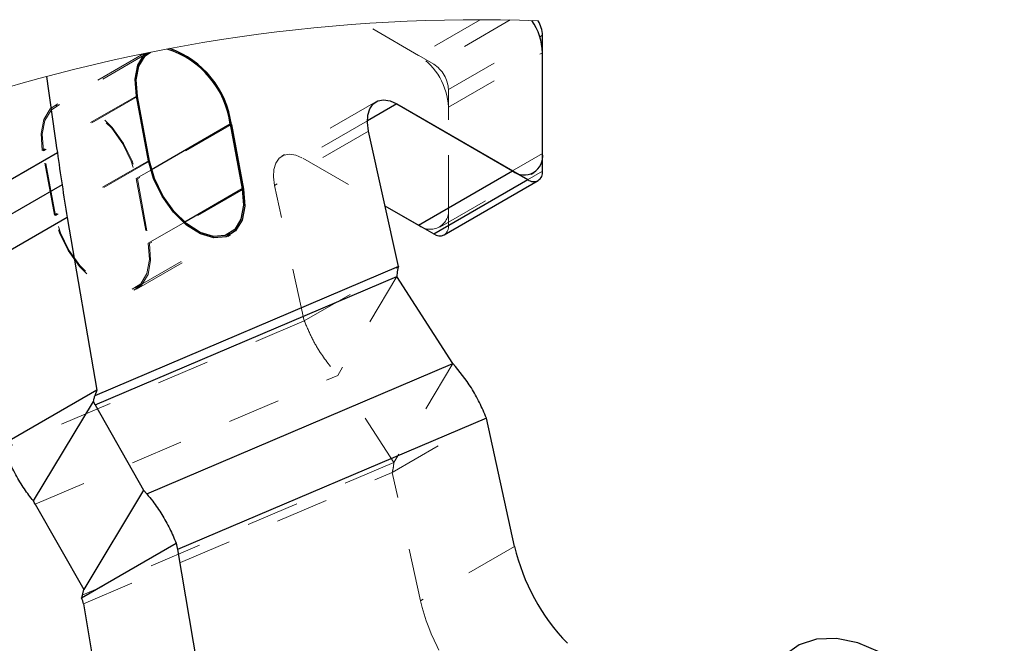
# Model space of a CAD drawing. Header units: inches. Extents: x -122 to 123, y -201 to 75.
# Tile 125 of 191: x -13.24 to -11.37, y 52.05 to 53.23. Entities that reach past the tile are written whole.
import ezdxf

# ---------------------------------------------------------------- set-up
doc = ezdxf.new("R2010")
doc.units = ezdxf.units.IN
doc.header["$MEASUREMENT"] = 0
doc.linetypes.add('HIDDEN', pattern=[0.075, 0.05, -0.025])

msp = doc.modelspace()

# ---------------------------------------------------------------- linework, layer by layer
at = {"color": 7, "linetype": 'HIDDEN', "lineweight": 18}
for p, q in [((-12.48339, 53.15929), (-12.58727, 53.21926)), ((-12.45466, 53.14271), (-12.58727, 53.21926)), ((-12.36645, 53.2268), (-12.48339, 53.15929)), ((-12.30992, 53.22627), (-12.45466, 53.14271)), ((-12.42682, 53.09449), (-12.24866, 53.19735)), ((-13.00431, 53.16256), (-13.17179, 53.06588)), ((-12.99506, 53.16444), (-13.17029, 53.06328)), ((-12.42682, 53.06131), (-12.24866, 53.16417)), ((-12.42682, 52.83731), (-12.42682, 53.09449)), ((-13.01819, 53.08231), (-13.19636, 52.97945)), ((-13.01613, 53.08169), (-13.19429, 52.97883)), ((-12.5641, 53.07129), (-12.74227, 52.96844)), ((-12.5641, 53.07129), (-12.74227, 52.96844)), ((-12.42682, 52.87049), (-12.42682, 53.06131)), ((-12.83812, 53.02833), (-13.01629, 52.92548)), ((-12.58041, 53.03525), (-12.7029, 52.96454)), ((-12.58041, 53.03525), (-12.7029, 52.96454)), ((-12.57819, 53.01598), (-12.75636, 52.91313)), ((-12.57819, 53.01598), (-12.75636, 52.91313)), ((-13.17359, 52.85691), (-13.19636, 52.97945)), ((-13.17153, 52.85629), (-13.19429, 52.97883)), ((-12.24866, 52.97334), (-12.42682, 52.87049)), ((-12.99542, 52.95976), (-13.17359, 52.85691)), ((-12.99336, 52.95914), (-13.17153, 52.85629)), ((-12.7029, 52.96454), (-12.54705, 52.87457)), ((-12.7029, 52.96454), (-12.54705, 52.87457)), ((-12.98948, 52.94277), (-13.01835, 52.9261)), ((-12.4434, 52.83386), (-12.26523, 52.93672)), ((-12.24866, 52.94017), (-12.42682, 52.83731)), ((-13.01835, 52.9261), (-12.99558, 52.80355)), ((-13.01629, 52.92548), (-12.99352, 52.80293)), ((-12.81535, 52.90579), (-12.99352, 52.80293)), ((-12.69989, 52.65668), (-12.75636, 52.91313)), ((-12.69989, 52.65668), (-12.75636, 52.91313)), ((-12.92654, 52.84341), (-12.99558, 52.80355)), ((-13.01958, 52.71911), (-12.84141, 52.82196)), ((-13.01808, 52.71651), (-12.83991, 52.81936)), ((-12.69989, 52.65668), (-12.52173, 52.75953)), ((-12.69989, 52.65668), (-12.52173, 52.75953)), ((-12.52455, 52.74073), (-12.63665, 52.55336)), ((-12.52455, 52.74073), (-12.63665, 52.55336)), ((-12.69989, 52.65668), (-13.26866, 52.41464)), ((-12.69989, 52.65668), (-13.26866, 52.41464)), ((-12.41821, 52.57588), (-12.53032, 52.38851)), ((-12.41821, 52.57588), (-12.53032, 52.38851)), ((-13.20983, 52.30945), (-12.63665, 52.55336)), ((-13.20983, 52.30945), (-12.63665, 52.55336)), ((-12.53032, 52.38851), (-12.63665, 52.55336)), ((-12.53032, 52.38851), (-12.63665, 52.55336)), ((-12.53314, 52.36971), (-12.35497, 52.47256)), ((-12.53314, 52.36971), (-12.35497, 52.47256)), ((-12.53032, 52.38851), (-13.12092, 52.13718)), ((-12.53032, 52.38851), (-13.12092, 52.13718)), ((-13.11856, 52.12059), (-12.53314, 52.36971)), ((-13.11856, 52.12059), (-12.53314, 52.36971)), ((-12.47965, 52.12676), (-12.53314, 52.36971)), ((-12.47965, 52.12676), (-12.53314, 52.36971)), ((-12.30148, 52.22961), (-12.47965, 52.12676)), ((-12.30148, 52.22961), (-12.47965, 52.12676))]:
    msp.add_line(p, q, dxfattribs=at)
at = {"color": 7, "linetype": 'Continuous', "lineweight": 25}
for p, q in [((-12.24866, 52.94017), (-12.24866, 53.19735)), ((-12.24866, 52.97334), (-12.24866, 53.16417)), ((-12.99542, 52.95976), (-13.01819, 53.08231)), ((-12.99336, 52.95914), (-13.01613, 53.08169)), ((-12.52473, 53.06739), (-12.58041, 53.03525)), ((-12.52473, 53.06739), (-12.58041, 53.03525)), ((-12.52473, 53.06739), (-12.30522, 52.94068)), ((-12.52473, 53.06739), (-12.27649, 52.92409)), ((-12.84018, 53.02895), (-12.98948, 52.94277)), ((-12.84018, 53.02895), (-12.81741, 52.90641)), ((-12.83812, 53.02833), (-12.81535, 52.90579)), ((-12.52173, 52.75953), (-12.57819, 53.01598)), ((-12.52173, 52.75953), (-12.57819, 53.01598)), ((-13.34607, 52.87265), (-13.1679, 52.9755)), ((-13.34607, 52.87265), (-13.1679, 52.9755)), ((-12.48339, 52.83782), (-12.30522, 52.94068)), ((-12.45466, 52.82124), (-12.27649, 52.92409)), ((-12.43498, 52.81929), (-12.25681, 52.92214)), ((-13.15903, 52.91413), (-13.3372, 52.81128)), ((-13.15903, 52.91413), (-13.3372, 52.81128)), ((-12.81741, 52.90641), (-12.92654, 52.84341)), ((-12.54705, 52.87457), (-12.48339, 52.83782)), ((-12.54705, 52.87457), (-12.45466, 52.82124)), ((-13.14904, 52.85242), (-13.32721, 52.74957)), ((-13.14904, 52.85242), (-13.32721, 52.74957)), ((-13.14904, 52.85242), (-13.09323, 52.52517)), ((-13.14904, 52.85242), (-13.09323, 52.52517)), ((-12.52173, 52.75953), (-13.09672, 52.51485)), ((-12.52173, 52.75953), (-13.09672, 52.51485)), ((-13.09641, 52.49738), (-12.52455, 52.74073)), ((-13.09641, 52.49738), (-12.52455, 52.74073)), ((-12.41821, 52.57588), (-12.52455, 52.74073)), ((-12.41821, 52.57588), (-12.52455, 52.74073)), ((-12.99834, 52.32901), (-12.41821, 52.57588)), ((-12.99834, 52.32901), (-12.41821, 52.57588)), ((-13.09323, 52.52517), (-13.2714, 52.42231)), ((-13.09323, 52.52517), (-13.2714, 52.42231)), ((-13.09323, 52.52517), (-13.09672, 52.51485)), ((-13.09323, 52.52517), (-13.09672, 52.51485)), ((-13.21321, 52.31556), (-13.09946, 52.504)), ((-13.21321, 52.31556), (-13.09946, 52.504)), ((-13.09641, 52.49738), (-13.00451, 52.33616)), ((-13.09641, 52.49738), (-13.00451, 52.33616)), ((-12.35497, 52.47256), (-12.94039, 52.22344)), ((-12.35497, 52.47256), (-12.94039, 52.22344)), ((-12.30148, 52.22961), (-12.35497, 52.47256)), ((-12.30148, 52.22961), (-12.35497, 52.47256)), ((-13.00451, 52.33616), (-13.11794, 52.14825)), ((-13.00451, 52.33616), (-13.11794, 52.14825)), ((-12.99834, 52.32901), (-13.00451, 52.33616)), ((-12.99834, 52.32901), (-13.00451, 52.33616)), ((-13.20983, 52.30945), (-13.11794, 52.14825)), ((-13.20983, 52.30945), (-13.11794, 52.14825)), ((-13.12203, 52.1321), (-12.94267, 52.23565)), ((-13.12203, 52.1321), (-12.94267, 52.23565)), ((-12.94039, 52.22344), (-12.79195, 51.35302)), ((-12.94039, 52.22344), (-12.79195, 51.35302)), ((-13.11856, 52.12059), (-12.97012, 51.25017)), ((-13.11856, 52.12059), (-12.97012, 51.25017))]:
    msp.add_line(p, q, dxfattribs=at)
at = {"color": 7, "linetype": 'Continuous', "lineweight": 25, "flags": 128}
for points in [[(-13.01819, 53.08231), (-13.02064, 53.11403), (-13.01559, 53.14099), (-13.00347, 53.16101), (-12.9994, 53.16356)], [(-13.01613, 53.08169), (-13.01852, 53.11268), (-13.01359, 53.13902), (-13.00174, 53.15859), (-12.9912, 53.16521)], [(-12.57819, 53.01598), (-12.58033, 53.03188), (-12.57951, 53.04624), (-12.57575, 53.05829), (-12.56927, 53.0674), (-12.5604, 53.07306), (-12.54963, 53.07498), (-12.53752, 53.07306), (-12.52473, 53.06739)], [(-12.57819, 53.01598), (-12.58033, 53.03188), (-12.57951, 53.04624), (-12.57575, 53.05829), (-12.56927, 53.0674), (-12.5604, 53.07306), (-12.54963, 53.07498), (-12.53752, 53.07306), (-12.52473, 53.06739)], [(-12.81535, 52.90579), (-12.8129, 52.87407), (-12.81795, 52.84711), (-12.83007, 52.82709), (-12.8483, 52.81563), (-12.87115, 52.81366), (-12.89678, 52.82134), (-12.9231, 52.83805), (-12.94799, 52.86243), (-12.96943, 52.89252), (-12.98568, 52.92586), (-12.99542, 52.95976)], [(-12.81741, 52.90641), (-12.81502, 52.87541), (-12.81995, 52.84907), (-12.8318, 52.82951), (-12.84961, 52.81831), (-12.87194, 52.81639), (-12.89698, 52.82389), (-12.9227, 52.84022), (-12.94702, 52.86405), (-12.96796, 52.89344), (-12.98384, 52.92602), (-12.99336, 52.95914)], [(-13.20983, 52.30945), (-13.21153, 52.31249), (-13.21321, 52.31556)], [(-13.20983, 52.30945), (-13.21153, 52.31249), (-13.21321, 52.31556)], [(-12.94267, 52.23565), (-12.94149, 52.22957), (-12.94039, 52.22344)], [(-12.94267, 52.23565), (-12.94149, 52.22957), (-12.94039, 52.22344)], [(-11.37344, 51.72138), (-11.39309, 51.77612), (-11.41899, 51.82985), (-11.45036, 51.88091), (-11.48621, 51.92775), (-11.52547, 51.96893), (-11.56692, 52.00319), (-11.6093, 52.02947), (-11.6513, 52.04697), (-11.69164, 52.05516), (-11.72908, 52.05378), (-11.76248, 52.04288), (-11.7908, 52.02278), (-11.81318, 51.99412)], [(-11.37344, 51.72138), (-11.39309, 51.77612), (-11.41899, 51.82985), (-11.45036, 51.88091), (-11.48621, 51.92775), (-11.52547, 51.96893), (-11.56692, 52.00319), (-11.6093, 52.02947), (-11.6513, 52.04697), (-11.69164, 52.05516), (-11.72908, 52.05378), (-11.76248, 52.04288), (-11.7908, 52.02278), (-11.81318, 51.99412)]]:
    msp.add_lwpolyline(points, dxfattribs=at)
at = {"color": 7, "linetype": 'HIDDEN', "lineweight": 18, "flags": 128}
for points in [[(-13.19636, 52.97945), (-13.19881, 53.01117), (-13.19376, 53.03813), (-13.18164, 53.05815), (-13.16341, 53.06961), (-13.14055, 53.07158), (-13.11493, 53.0639), (-13.08861, 53.04719), (-13.06372, 53.02281), (-13.04228, 52.99272), (-13.02603, 52.95938), (-13.01629, 52.92548)], [(-13.19429, 52.97883), (-13.19669, 53.00983), (-13.19176, 53.03617), (-13.17991, 53.05573), (-13.1621, 53.06693), (-13.13977, 53.06885), (-13.11473, 53.06135), (-13.08901, 53.04502), (-13.06469, 53.02119), (-13.04375, 52.9918), (-13.02787, 52.95922), (-13.01835, 52.9261)], [(-12.75636, 52.91313), (-12.7585, 52.92903), (-12.75768, 52.94339), (-12.75392, 52.95544), (-12.74743, 52.96454), (-12.73857, 52.9702), (-12.72779, 52.97213), (-12.71569, 52.9702), (-12.7029, 52.96454)], [(-12.75636, 52.91313), (-12.7585, 52.92903), (-12.75768, 52.94339), (-12.75392, 52.95544), (-12.74743, 52.96454), (-12.73857, 52.9702), (-12.72779, 52.97213), (-12.71569, 52.9702), (-12.7029, 52.96454)], [(-12.99352, 52.80293), (-12.99107, 52.77122), (-12.99611, 52.74425), (-13.00824, 52.72423), (-13.02647, 52.71277), (-13.04932, 52.71081), (-13.07495, 52.71849), (-13.10127, 52.7352), (-13.12616, 52.75958), (-13.1476, 52.78966), (-13.16384, 52.82301), (-13.17359, 52.85691)], [(-12.99558, 52.80355), (-12.99319, 52.77256), (-12.99812, 52.74622), (-13.00997, 52.72665), (-13.02778, 52.71546), (-13.05011, 52.71353), (-13.07515, 52.72104), (-13.10087, 52.73737), (-13.12518, 52.76119), (-13.14613, 52.79058), (-13.16201, 52.82316), (-13.17153, 52.85629)]]:
    msp.add_lwpolyline(points, dxfattribs=at)
at = {"color": 7, "linetype": 'Continuous', "lineweight": 18}
msp.add_arc((-12.36837, 50.04702), 3.17979, 87.9901, 108.41598, dxfattribs=at)
at = {"color": 7, "linetype": 'Continuous', "lineweight": 25}
for centre, radius, start, end in [((-12.36184, 53.16083), 0.11324, 1.69012, 34.66906), ((-12.30303, 53.19611), 0.05439, 1.29636, 31.89272), ((-13.01192, 53.00591), 0.17328, 7.64133, 72.60334), ((-13.01336, 53.0054), 0.17674, 7.45597, 70.71982), ((-1.14414, 54.75902), 12.15532, 187.752856, 188.437303), ((-1.14414, 54.75902), 12.15532, 187.752856, 188.437303), ((-9.59264, 53.46082), 3.60806, 187.73029, 188.71502), ((-9.59264, 53.46082), 3.60806, 187.73029, 188.71502), ((-12.28314, 52.96775), 0.03494, 230.79671, 9.21404), ((-12.26563, 52.93741), 0.01719, 230.79684, 9.21397), ((-4.08674, 54.35149), 9.18545, 189.002789, 189.392707), ((-4.08674, 54.35149), 9.18545, 189.002789, 189.392707), ((-12.44313, 52.83733), 0.0198, 234.38261, 294.30711), ((-13.05748, 52.51937), 0.04471, 200.11058, 209.46341), ((-13.05748, 52.51937), 0.04471, 200.11058, 209.46341), ((-11.92017, 52.31836), 0.3915, 193.10217, 224.06339), ((-11.92017, 52.31836), 0.3915, 193.10217, 224.06339), ((-13.16414, 52.11313), 0.04619, 9.29206, 24.25849), ((-13.16414, 52.11313), 0.04619, 9.29206, 24.25849)]:
    msp.add_arc(centre, radius, start, end, dxfattribs=at)
at = {"color": 7, "linetype": 'HIDDEN', "lineweight": 18}
for centre, radius, start, end in [((-12.54964, 53.05573), 0.12294, 2.60548, 57.39452), ((-12.48727, 53.09174), 0.0605, 2.60544, 57.39456), ((-12.46131, 52.86489), 0.03494, 230.7967, 9.21406), ((-12.44551, 52.83491), 0.01884, 303.98745, 7.32474), ((-12.09834, 52.21551), 0.39151, 193.10221, 224.06337), ((-12.09834, 52.21551), 0.39151, 193.10221, 224.06337)]:
    msp.add_arc(centre, radius, start, end, dxfattribs=at)
at = {"color": 7, "linetype": 'Continuous', "lineweight": 25}
for points, knots in [([(-12.52173, 52.75953), (-12.52223, 52.75733), (-12.52321, 52.75304), (-12.52414, 52.74675), (-12.52442, 52.74268), (-12.52455, 52.74073)], [0, 0, 0, 0, 0.3566585, 0.6927602, 1, 1, 1, 1]), ([(-12.52173, 52.75953), (-12.52223, 52.75733), (-12.52321, 52.75304), (-12.52414, 52.74675), (-12.52442, 52.74268), (-12.52455, 52.74073)], [0, 0, 0, 0, 0.3566585, 0.6927602, 1, 1, 1, 1]), ([(-12.35497, 52.47256), (-12.35912, 52.48243), (-12.36734, 52.502), (-12.387, 52.53765), (-12.40594, 52.56084), (-12.41821, 52.57588)], [0, 0, 0, 0, 0.2638577, 0.5229012, 1, 1, 1, 1]), ([(-12.35497, 52.47256), (-12.35912, 52.48243), (-12.36734, 52.502), (-12.387, 52.53765), (-12.40594, 52.56084), (-12.41821, 52.57588)], [0, 0, 0, 0, 0.2638577, 0.5229012, 1, 1, 1, 1]), ([(-13.09946, 52.504), (-13.09918, 52.50543), (-13.09845, 52.50901), (-13.09743, 52.5126), (-13.09674, 52.51477), (-13.09672, 52.51485)], [0, 0, 0, 0, 0.38927605, 0.97905594, 1, 1, 1, 1]), ([(-13.09946, 52.504), (-13.09918, 52.50543), (-13.09845, 52.50901), (-13.09743, 52.5126), (-13.09674, 52.51477), (-13.09672, 52.51485)], [0, 0, 0, 0, 0.38927605, 0.97905594, 1, 1, 1, 1]), ([(-13.21321, 52.31556), (-13.21905, 52.32305), (-13.23133, 52.33882), (-13.24711, 52.3652), (-13.2597, 52.39086), (-13.26607, 52.40775), (-13.26866, 52.41464)], [0, 0, 0, 0, 0.2493936, 0.52537538, 0.80648072, 1, 1, 1, 1]), ([(-13.21321, 52.31556), (-13.21905, 52.32305), (-13.23133, 52.33882), (-13.24711, 52.3652), (-13.2597, 52.39086), (-13.26607, 52.40775), (-13.26866, 52.41464)], [0, 0, 0, 0, 0.2493936, 0.52537538, 0.80648072, 1, 1, 1, 1]), ([(-12.99834, 52.32901), (-12.99455, 52.32444), (-12.98428, 52.31207), (-12.96944, 52.29016), (-12.95449, 52.26357), (-12.94656, 52.24484), (-12.94267, 52.23565)], [0, 0, 0, 0, 0.1631263, 0.4415421, 0.7258099, 1, 1, 1, 1]), ([(-12.99834, 52.32901), (-12.99455, 52.32444), (-12.98428, 52.31207), (-12.96944, 52.29016), (-12.95449, 52.26357), (-12.94656, 52.24484), (-12.94267, 52.23565)], [0, 0, 0, 0, 0.1631263, 0.4415421, 0.7258099, 1, 1, 1, 1]), ([(-13.12092, 52.13718), (-13.12106, 52.13651), (-13.12143, 52.13482), (-13.12181, 52.13313), (-13.12203, 52.1321)], [0, 0, 0, 0, 0.3943091, 1, 1, 1, 1]), ([(-13.12092, 52.13718), (-13.12106, 52.13651), (-13.12143, 52.13482), (-13.12181, 52.13313), (-13.12203, 52.1321)], [0, 0, 0, 0, 0.3943091, 1, 1, 1, 1]), ([(-13.11794, 52.14825), (-13.11848, 52.14643), (-13.11957, 52.14276), (-13.12047, 52.13905), (-13.12092, 52.13718)], [0, 0, 0, 0, 0.4981474, 1, 1, 1, 1]), ([(-13.11794, 52.14825), (-13.11848, 52.14643), (-13.11957, 52.14276), (-13.12047, 52.13905), (-13.12092, 52.13718)], [0, 0, 0, 0, 0.4981474, 1, 1, 1, 1])]:
    msp.add_open_spline(points, degree=3, knots=knots, dxfattribs=at)
at = {"color": 7, "linetype": 'HIDDEN', "lineweight": 18}
for points, knots in [([(-12.69989, 52.65668), (-12.69575, 52.64681), (-12.68753, 52.62724), (-12.66787, 52.59159), (-12.64893, 52.56839), (-12.63665, 52.55336)], [0, 0, 0, 0, 0.2638577, 0.5229012, 1, 1, 1, 1]), ([(-12.69989, 52.65668), (-12.69575, 52.64681), (-12.68753, 52.62724), (-12.66787, 52.59159), (-12.64893, 52.56839), (-12.63665, 52.55336)], [0, 0, 0, 0, 0.2638577, 0.5229012, 1, 1, 1, 1]), ([(-12.53314, 52.36971), (-12.53264, 52.37191), (-12.53166, 52.3762), (-12.53073, 52.38249), (-12.53045, 52.38656), (-12.53032, 52.38851)], [0, 0, 0, 0, 0.3566585, 0.6927583, 1, 1, 1, 1]), ([(-12.53314, 52.36971), (-12.53264, 52.37191), (-12.53166, 52.3762), (-12.53073, 52.38249), (-12.53045, 52.38656), (-12.53032, 52.38851)], [0, 0, 0, 0, 0.3566585, 0.6927583, 1, 1, 1, 1])]:
    msp.add_open_spline(points, degree=3, knots=knots, dxfattribs=at)

doc.saveas('drawing.dxf')
